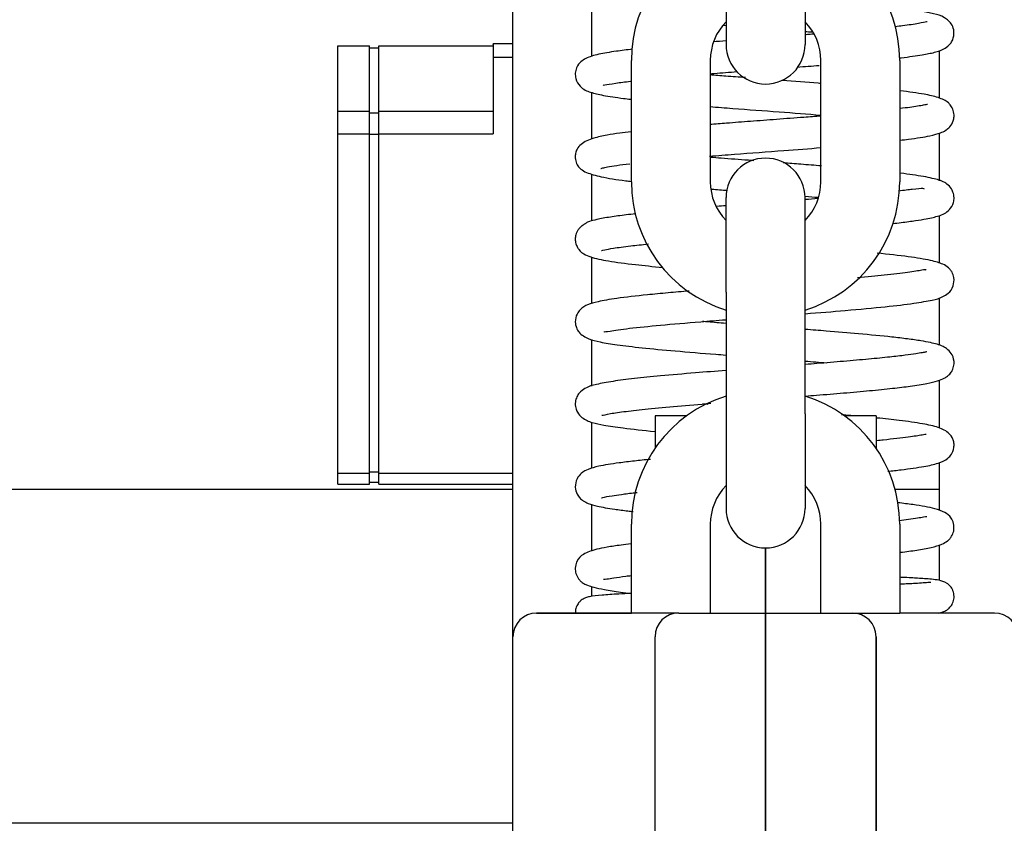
# Model space of a CAD drawing. Header units: millimetres. Extents: x 7592 to 10531, y 3981 to 6059.
# Tile 70 of 130: x 9405 to 9530, y 5307 to 5409. Entities that reach past the tile are written whole.
import ezdxf

# ---------------------------------------------------------------- set-up
doc = ezdxf.new("R2010")
doc.units = ezdxf.units.MM
doc.dimstyles.get("Standard").update_dxf_attribs({"dimtxt": 20, "dimasz": 10, "dimexe": 8, "dimexo": 8, "dimgap": 10, "dimtad": 0, "dimtih": 1, "dimtoh": 1, "dimdsep": 46, "dimtxsty": 'Standard', "dimcen": 0.09, "dimadec": 0, "dimazin": 0, "dimtfac": 1, "dimtofl": 0, "dimtmove": 0, "dimatfit": 3, "dimfxl": 0, "dimtolj": 1, "dimtzin": 0, "dimarcsym": 0})

# ---------------------------------------------------------------- blocks, each defined once
blk = doc.blocks.new('*D22')
at = {"color": 0, "lineweight": -2}
for p, q in [((9241.82, 5301.6), (9241.82, 4788.1)), ((9834.82, 5301.6), (9834.82, 4788.1)), ((9251.82, 4796.1), (9501.65, 4796.1)), ((9824.82, 4796.1), (9574.98, 4796.1))]:
    blk.add_line(p, q, dxfattribs=at)
at = {"color": 0, "lineweight": 18}
for points in [[(9251.82, 4797.76), (9251.82, 4794.43), (9241.82, 4796.1)], [(9824.82, 4797.76), (9824.82, 4794.43), (9834.82, 4796.1)]]:
    blk.add_solid(points, dxfattribs=at)
at = {"layer": 'Defpoints', "color": 0, "lineweight": 18}
for p in [(9241.82, 5309.6), (9834.82, 5309.6), (9834.82, 4796.1)]:
    blk.add_point(p, dxfattribs=at)
at = {"color": 0, "lineweight": 18, "insert": (9538.32, 4796.1), "char_height": 20, "attachment_point": 5}
blk.add_mtext('\\A1;593', dxfattribs=at)
blk = doc.blocks.new('*D23')
at = {"color": 0, "lineweight": -2}
for p, q in [((9241.82, 5301.24), (9241.82, 4899.51)), ((9499.97, 5205.81), (9499.97, 4899.51)), ((9251.82, 4907.51), (9334.22, 4907.51)), ((9489.97, 4907.51), (9407.56, 4907.51))]:
    blk.add_line(p, q, dxfattribs=at)
at = {"color": 0, "lineweight": 18}
for points in [[(9251.82, 4909.17), (9251.82, 4905.84), (9241.82, 4907.51)], [(9489.97, 4909.17), (9489.97, 4905.84), (9499.97, 4907.51)]]:
    blk.add_solid(points, dxfattribs=at)
at = {"layer": 'Defpoints', "color": 0, "lineweight": 18}
for p in [(9241.82, 5309.24), (9499.97, 5213.81), (9499.97, 4907.51)]:
    blk.add_point(p, dxfattribs=at)
at = {"color": 0, "lineweight": 18, "insert": (9370.89, 4907.51), "char_height": 20, "attachment_point": 5}
blk.add_mtext('\\A1;258', dxfattribs=at)

msp = doc.modelspace()

# ---------------------------------------------------------------- linework, layer by layer
at = {"linetype": 'Continuous'}
for p, q in [((9467.966, 5330.742), (9467.966, 5423.744)), ((9494.966, 5417.796), (9494.966, 5405.796)), ((9504.966, 5417.796), (9504.966, 5405.796)), ((9477.966, 5404.277), (9477.966, 5410.19)), ((9445.766, 5397.336), (9445.766, 5405.638)), ((9445.766, 5405.638), (9449.766, 5405.638)), ((9449.766, 5397.336), (9449.766, 5405.638)), ((9450.966, 5397.336), (9450.966, 5405.638)), ((9450.966, 5405.638), (9465.466, 5405.638)), ((9465.466, 5405.795), (9465.466, 5405.904)), ((9467.966, 5405.904), (9465.466, 5405.904)), ((9465.466, 5405.795), (9465.466, 5404.819)), ((9449.766, 5405.368), (9450.966, 5405.368)), ((9465.466, 5404.819), (9465.466, 5402.277)), ((9467.966, 5404.168), (9465.466, 5404.168)), ((9521.966, 5405.045), (9521.966, 5399.026)), ((9482.966, 5388.396), (9482.966, 5403.796)), ((9492.966, 5403.796), (9492.966, 5388.396)), ((9506.966, 5388.396), (9506.966, 5403.796)), ((9516.966, 5403.796), (9516.966, 5388.396)), ((9465.466, 5402.277), (9465.466, 5394.476)), ((9477.966, 5393.839), (9477.966, 5399.716)), ((9445.766, 5397.336), (9449.766, 5397.336)), ((9445.766, 5394.476), (9445.766, 5397.336)), ((9449.766, 5394.476), (9449.766, 5397.336)), ((9449.766, 5397.133), (9450.966, 5397.133)), ((9450.966, 5394.476), (9450.966, 5397.336)), ((9450.966, 5397.336), (9465.466, 5397.336)), ((9445.766, 5394.476), (9449.766, 5394.476)), ((9445.766, 5351.455), (9445.766, 5394.476)), ((9449.766, 5351.455), (9449.766, 5394.476)), ((9449.766, 5394.46), (9450.966, 5394.46)), ((9450.966, 5394.476), (9465.466, 5394.476)), ((9450.966, 5351.455), (9450.966, 5394.476)), ((9521.966, 5394.566), (9521.966, 5388.537)), ((9477.966, 5383.448), (9477.966, 5389.389)), ((9494.966, 5374.396), (9494.966, 5386.396)), ((9504.966, 5374.396), (9504.966, 5386.396)), ((9521.966, 5384.115), (9521.966, 5378.09)), ((9477.966, 5372.973), (9477.966, 5378.845)), ((9494.966, 5374.396), (9494.966, 5358.996)), ((9504.966, 5358.996), (9504.966, 5374.396)), ((9521.966, 5373.7), (9521.966, 5367.704)), ((9477.966, 5362.513), (9477.966, 5368.398)), ((9521.966, 5363.254), (9521.966, 5357.187)), ((9485.966, 5358.746), (9485.966, 5354.64)), ((9489.969, 5358.746), (9485.966, 5358.746)), ((9494.966, 5358.996), (9494.966, 5346.996)), ((9504.966, 5358.996), (9504.966, 5346.996)), ((9513.966, 5358.746), (9509.963, 5358.746)), ((9513.966, 5358.746), (9513.966, 5354.514)), ((9477.966, 5352.094), (9477.966, 5357.928)), ((9521.966, 5352.811), (9521.966, 5346.759)), ((9445.766, 5350.06), (9445.766, 5351.455)), ((9445.766, 5351.455), (9449.766, 5351.455)), ((9449.766, 5351.634), (9450.966, 5351.634)), ((9449.766, 5350.06), (9449.766, 5351.455)), ((9450.966, 5350.06), (9450.966, 5351.455)), ((9450.966, 5351.455), (9467.966, 5351.455)), ((9467.971, 5349.395), (9335.52, 5349.395)), ((9445.766, 5350.06), (9449.766, 5350.06)), ((9449.766, 5350.33), (9450.966, 5350.33)), ((9450.966, 5350.06), (9467.966, 5350.06)), ((9521.965, 5349.395), (9516.385, 5349.395)), ((9477.966, 5341.591), (9477.966, 5347.505)), ((9482.966, 5333.746), (9482.966, 5344.996)), ((9492.966, 5344.996), (9492.966, 5333.746)), ((9506.966, 5333.746), (9506.966, 5344.996)), ((9516.966, 5344.996), (9516.966, 5333.746)), ((9499.966, 5336.764), (9499.966, 5341.996)), ((9499.966, 5341.996), (9499.966, 5336.764)), ((9521.966, 5342.374), (9521.966, 5337.887)), ((9477.966, 5335.854), (9477.966, 5337.095)), ((9499.966, 5333.746), (9499.966, 5336.764)), ((9499.966, 5336.764), (9499.966, 5333.746)), ((9482.966, 5333.746), (9470.966, 5333.746)), ((9470.966, 5333.746), (9482.966, 5333.746)), ((9488.966, 5333.746), (9482.966, 5333.746)), ((9488.966, 5333.746), (9499.966, 5333.746)), ((9488.966, 5333.746), (9499.966, 5333.746)), ((9499.966, 5330.746), (9499.966, 5333.746)), ((9499.966, 5333.746), (9510.966, 5333.746)), ((9499.966, 5333.746), (9499.966, 5330.746)), ((9510.966, 5333.746), (9516.966, 5333.746)), ((9528.966, 5333.746), (9516.966, 5333.746)), ((9528.966, 5333.746), (9516.966, 5333.746)), ((9521.966, 5333.775), (9521.966, 5333.742)), ((9467.966, 5266.764), (9467.966, 5330.746)), ((9485.966, 5271.04), (9485.966, 5330.746)), ((9499.966, 5271.04), (9499.966, 5330.746)), ((9499.966, 5330.746), (9499.966, 5271.04)), ((9513.966, 5271.04), (9513.966, 5330.746)), ((9513.966, 5330.746), (9513.966, 5271.04)), ((9467.971, 5307.096), (9336.866, 5307.096)), ((9467.971, 5307.096), (9336.866, 5307.096))]:
    msp.add_line(p, q, dxfattribs=at)
for centre, radius, start, end in [((9499.966, 5403.796), 17, 107.10281, 180), ((9499.966, 5403.796), 17, 0, 72.89719), ((9499.966, 5403.796), 7, 135.58218, 180), ((9499.966, 5403.796), 7, 0, 44.41782), ((9499.966, 5405.796), 5, 180, 270), ((9499.966, 5405.796), 5, 270, 0), ((9499.966, 5386.396), 5, 90, 180), ((9499.966, 5386.396), 5, 0, 90), ((9499.966, 5388.396), 17, 180, 252.89719), ((9499.966, 5388.396), 7, 180, 224.41782), ((9499.966, 5388.396), 7, 315.58218, 0), ((9499.966, 5388.396), 17, 287.10281, 0), ((9499.966, 5344.996), 17, 107.10281, 180), ((9499.966, 5344.996), 17, 0, 72.89719), ((9499.966, 5344.996), 7, 135.58218, 180), ((9499.966, 5344.996), 7, 0, 44.41782), ((9499.966, 5346.996), 5, 180, 270), ((9499.966, 5346.996), 5, 270, 0), ((9470.966, 5330.746), 3, 90, 180), ((9488.966, 5330.746), 3, 90, 180), ((9510.966, 5330.746), 3, 0, 90), ((9528.966, 5330.746), 3, 0, 90)]:
    msp.add_arc(centre, radius, start, end, dxfattribs=at)
for points, knots in [([(9516.945, 5404.103), (9517.016, 5404.112), (9518.103, 5404.242), (9519.783, 5404.476), (9521.349, 5404.787), (9522.532, 5405.141), (9523.324, 5405.807), (9523.722, 5406.378), (9523.94, 5407.453), (9523.577, 5408.373), (9523.198, 5408.808), (9522.362, 5409.413), (9521.243, 5409.73), (9519.608, 5410.046), (9517.518, 5410.329), (9515.932, 5410.505), (9515.417, 5410.56)], [0, 0, 0, 0, 0.0091093, 0.1402441, 0.2458502, 0.3464302, 0.4030336, 0.4340886, 0.4760291, 0.5136938, 0.5586261, 0.6006957, 0.7006595, 0.8074804, 0.9401089, 1, 1, 1, 1]), ([(9520.442, 5408.667), (9520.441, 5408.681), (9520.347, 5408.678), (9519.334, 5408.439), (9517.886, 5408.238), (9516.742, 5408.1), (9516.429, 5408.064)], [0, 0, 0, 0, 0.1223771, 0.4490198, 0.8565364, 1, 1, 1, 1]), ([(9506.01, 5407.112), (9505.884, 5407.102), (9505.536, 5407.075), (9505.186, 5407.047), (9504.962, 5407.03)], [0, 0, 0, 0, 0.3632446, 1, 1, 1, 1]), ([(9483.12, 5405.207), (9482.372, 5405.121), (9480.736, 5404.914), (9478.823, 5404.604), (9477.392, 5404.18), (9476.571, 5403.657), (9476.066, 5403.093), (9475.821, 5402.195), (9475.921, 5401.231), (9476.655, 5400.182), (9477.817, 5399.711), (9479.372, 5399.347), (9481.267, 5399.061), (9482.579, 5398.9), (9482.899, 5398.863)], [0, 0, 0, 0, 0.0972669, 0.2306937, 0.3534876, 0.4120926, 0.4692235, 0.4984753, 0.5277751, 0.5864359, 0.6991755, 0.8212254, 0.9577533, 1, 1, 1, 1]), ([(9503.955, 5402.941), (9503.959, 5402.942), (9504.912, 5403.015), (9505.854, 5403.088), (9506.772, 5403.161)], [0, 0, 0, 0, 0.0045615, 1, 1, 1, 1]), ([(9497.42, 5401.603), (9496.586, 5401.666), (9495.065, 5401.783), (9493.581, 5401.899), (9492.916, 5401.952)], [0, 0, 0, 0, 0.5441587, 1, 1, 1, 1]), ([(9492.927, 5402.096), (9493.11, 5402.111), (9494.235, 5402.2), (9495.389, 5402.29), (9496.367, 5402.365)], [0, 0, 0, 0, 0.1625797, 1, 1, 1, 1]), ([(9479.38, 5400.677), (9479.401, 5400.652), (9479.62, 5400.673), (9480.765, 5400.888), (9482.158, 5401.074), (9482.861, 5401.158)], [0, 0, 0, 0, 0.2084965, 0.6455949, 1, 1, 1, 1]), ([(9506.98, 5400.869), (9506.871, 5400.878), (9505.272, 5401.006), (9503.617, 5401.133), (9502.063, 5401.251)], [0, 0, 0, 0, 0.0688128, 1, 1, 1, 1]), ([(9516.999, 5393.668), (9517.379, 5393.714), (9518.845, 5393.897), (9520.67, 5394.173), (9522.059, 5394.574), (9522.657, 5394.802), (9523.364, 5395.376), (9523.739, 5396.005), (9523.885, 5396.723), (9523.79, 5397.473), (9523.464, 5398.069), (9522.997, 5398.557), (9522.577, 5398.796), (9521.619, 5399.19), (9519.976, 5399.542), (9518.164, 5399.797), (9516.998, 5399.936)], [0, 0, 0, 0, 0.0522651, 0.2105641, 0.3243703, 0.3939595, 0.4272314, 0.4698847, 0.4958374, 0.5285466, 0.5594448, 0.5867829, 0.6461962, 0.7143417, 0.8398678, 1, 1, 1, 1]), ([(9492.927, 5397.939), (9493.876, 5397.863), (9496.75, 5397.64), (9501.568, 5397.279), (9505.285, 5396.995), (9507.001, 5396.858)], [0, 0, 0, 0, 0.208657, 0.6179738, 1, 1, 1, 1]), ([(9520.479, 5398.208), (9520.477, 5398.21), (9520.424, 5398.203), (9519.961, 5398.106), (9518.674, 5397.889), (9517.442, 5397.732), (9516.988, 5397.678)], [0, 0, 0, 0, 0.0420525, 0.3416483, 0.7774802, 1, 1, 1, 1]), ([(9506.981, 5396.743), (9506.276, 5396.687), (9504.429, 5396.542), (9501.43, 5396.314), (9498.121, 5396.065), (9495.297, 5395.85), (9493.603, 5395.718), (9492.911, 5395.663)], [0, 0, 0, 0, 0.1569807, 0.4037609, 0.6341655, 0.848072, 1, 1, 1, 1]), ([(9482.939, 5394.745), (9482.433, 5394.686), (9481.336, 5394.549), (9479.745, 5394.312), (9478.349, 5394.006), (9477.275, 5393.605), (9476.591, 5393.201), (9476.146, 5392.709), (9475.892, 5392.105), (9475.826, 5391.371), (9475.997, 5390.764), (9476.285, 5390.262), (9476.613, 5389.947), (9477.434, 5389.466), (9479.108, 5389.01), (9481.253, 5388.659), (9482.699, 5388.472), (9482.925, 5388.444)], [0, 0, 0, 0, 0.0659703, 0.1498488, 0.2523173, 0.3147114, 0.3848568, 0.4449835, 0.4767696, 0.4993078, 0.5276935, 0.5459121, 0.5955264, 0.6737817, 0.8123962, 0.9712682, 1, 1, 1, 1]), ([(9492.876, 5391.648), (9493.903, 5391.73), (9496.989, 5391.97), (9501.825, 5392.332), (9505.472, 5392.613), (9507.004, 5392.735)], [0, 0, 0, 0, 0.22674, 0.664034, 1, 1, 1, 1]), ([(9479.115, 5390.1), (9479.116, 5390.099), (9479.14, 5390.104), (9479.334, 5390.155), (9479.949, 5390.292), (9481.082, 5390.484), (9482.161, 5390.628), (9482.771, 5390.702)], [0, 0, 0, 0, 0.0361109, 0.2026834, 0.426567, 0.7080158, 1, 1, 1, 1]), ([(9498.479, 5391.075), (9498.248, 5391.092), (9496.857, 5391.196), (9494.998, 5391.336), (9493.419, 5391.458), (9492.956, 5391.494)], [0, 0, 0, 0, 0.1228303, 0.7394435, 1, 1, 1, 1]), ([(9507.044, 5390.421), (9506.185, 5390.49), (9504.577, 5390.615), (9502.938, 5390.74), (9502.189, 5390.797)], [0, 0, 0, 0, 0.5449663, 1, 1, 1, 1]), ([(9516.049, 5383.116), (9516.427, 5383.158), (9517.482, 5383.28), (9518.954, 5383.475), (9520.597, 5383.744), (9521.794, 5384.03), (9522.541, 5384.317), (9523.235, 5384.766), (9523.768, 5385.553), (9523.887, 5386.451), (9523.721, 5387.239), (9523.211, 5387.954), (9522.354, 5388.521), (9521.198, 5388.853), (9519.162, 5389.222), (9517.61, 5389.423), (9517.076, 5389.487)], [0, 0, 0, 0, 0.0467293, 0.1353349, 0.2122418, 0.3305877, 0.4020558, 0.4533392, 0.5010666, 0.5249762, 0.5549553, 0.5975528, 0.649684, 0.7829328, 0.9295058, 1, 1, 1, 1]), ([(9520.11, 5387.483), (9520.076, 5387.522), (9519.841, 5387.571), (9518.937, 5387.49), (9517.505, 5387.303), (9516.831, 5387.221)], [0, 0, 0, 0, 0.1995983, 0.6708333, 1, 1, 1, 1]), ([(9483.513, 5384.347), (9483.098, 5384.301), (9481.931, 5384.164), (9480.166, 5383.925), (9478.623, 5383.646), (9477.7, 5383.398), (9477.264, 5383.206), (9477.132, 5383.105), (9477.026, 5383.027), (9476.927, 5382.963), (9476.825, 5382.896), (9476.744, 5382.84), (9476.656, 5382.774), (9476.473, 5382.626), (9476.253, 5382.393), (9476.042, 5382.032), (9475.919, 5381.678), (9475.853, 5381.315), (9475.853, 5380.804), (9476.019, 5380.246), (9476.519, 5379.491), (9476.971, 5379.237), (9477.998, 5378.761), (9480.024, 5378.339), (9483.123, 5377.932), (9485.695, 5377.675), (9486.927, 5377.561)], [0, 0, 0, 0, 0.0434192, 0.1272548, 0.2219975, 0.2971747, 0.3526068, 0.3811339, 0.3912742, 0.3990102, 0.4021775, 0.4050422, 0.4077861, 0.4106112, 0.42204, 0.4315617, 0.4405377, 0.4502416, 0.4667946, 0.4913162, 0.5065821, 0.5613524, 0.6309586, 0.7535188, 0.8902729, 1, 1, 1, 1]), ([(9479.19, 5379.703), (9479.195, 5379.703), (9479.256, 5379.721), (9479.583, 5379.791), (9480.696, 5380.003), (9482.597, 5380.259), (9484.302, 5380.444), (9485.115, 5380.526)], [0, 0, 0, 0, 0.0361192, 0.2083437, 0.44946, 0.7582141, 1, 1, 1, 1]), ([(9505.003, 5371.688), (9506.758, 5371.825), (9510.413, 5372.116), (9515.133, 5372.552), (9518.746, 5372.971), (9521.131, 5373.416), (9522.164, 5373.669), (9523.13, 5374.24), (9523.774, 5375.006), (9523.902, 5376.174), (9523.653, 5376.871), (9523.334, 5377.325), (9522.961, 5377.688), (9522.344, 5378.035), (9520.858, 5378.477), (9518.147, 5378.922), (9515.55, 5379.214), (9514.088, 5379.36)], [0, 0, 0, 0, 0.1047623, 0.2244976, 0.3306811, 0.4233705, 0.5028271, 0.5400839, 0.5783116, 0.6071883, 0.6265908, 0.6390763, 0.6521261, 0.7037447, 0.7881234, 0.8916896, 1, 1, 1, 1]), ([(9520.315, 5377.224), (9520.29, 5377.287), (9519.876, 5377.206), (9518.096, 5376.927), (9515.207, 5376.583), (9512.835, 5376.356), (9511.615, 5376.247)], [0, 0, 0, 0, 0.2213485, 0.4797827, 0.7509435, 1, 1, 1, 1]), ([(9490.286, 5374.56), (9489.369, 5374.483), (9487.523, 5374.323), (9484.283, 5374.013), (9481.165, 5373.654), (9478.758, 5373.237), (9477.516, 5372.892), (9476.649, 5372.454), (9476.024, 5371.639), (9475.775, 5370.792), (9476.007, 5369.79), (9476.509, 5369.064), (9477.487, 5368.464), (9479.122, 5368.055), (9481.107, 5367.74), (9484.305, 5367.358), (9488.514, 5366.962), (9492.275, 5366.655), (9494.511, 5366.481), (9494.933, 5366.448)], [0, 0, 0, 0, 0.0531848, 0.1105004, 0.2116657, 0.2951817, 0.3609491, 0.4114851, 0.4324582, 0.4588892, 0.4765191, 0.4981146, 0.5647243, 0.6247687, 0.702492, 0.7871165, 0.8789155, 0.9773004, 1, 1, 1, 1]), ([(9479.478, 5369.432), (9479.479, 5369.43), (9479.529, 5369.366), (9479.993, 5369.455), (9481.255, 5369.644), (9483.211, 5369.9), (9486.549, 5370.239), (9490.89, 5370.607), (9493.835, 5370.838), (9494.917, 5370.921)], [0, 0, 0, 0, 0.0042159, 0.1717227, 0.2764456, 0.3903302, 0.6235381, 0.8643761, 1, 1, 1, 1]), ([(9494.915, 5370.462), (9494.162, 5370.52), (9493.18, 5370.597), (9492.223, 5370.675), (9491.992, 5370.693)], [0, 0, 0, 0, 0.7572307, 1, 1, 1, 1]), ([(9504.999, 5361.246), (9505.473, 5361.283), (9507.13, 5361.414), (9509.938, 5361.643), (9513.201, 5361.934), (9516.025, 5362.22), (9518.475, 5362.52), (9520.382, 5362.825), (9521.729, 5363.142), (9522.522, 5363.445), (9522.977, 5363.723), (9523.343, 5364.038), (9523.73, 5364.661), (9523.924, 5365.509), (9523.705, 5366.448), (9523.022, 5367.229), (9522.362, 5367.589), (9521.754, 5367.804), (9520.834, 5368.034), (9519.631, 5368.255), (9518.01, 5368.488), (9515.483, 5368.787), (9512.059, 5369.119), (9508.227, 5369.44), (9505.876, 5369.625), (9504.973, 5369.695)], [0, 0, 0, 0, 0.0235985, 0.0832287, 0.1458465, 0.2076031, 0.2631694, 0.3275563, 0.3808643, 0.4229946, 0.4471921, 0.4677269, 0.4816881, 0.498258, 0.5265245, 0.5491774, 0.5762326, 0.6154679, 0.6512017, 0.6945537, 0.744764, 0.7936916, 0.88097, 0.9549214, 1, 1, 1, 1]), ([(9520.407, 5366.836), (9520.387, 5366.845), (9520.244, 5366.804), (9519.826, 5366.741), (9518.996, 5366.601), (9517.66, 5366.417), (9515.693, 5366.186), (9513.066, 5365.923), (9509.937, 5365.646), (9507.162, 5365.421), (9505.494, 5365.291), (9504.992, 5365.252)], [0, 0, 0, 0, 0.0650168, 0.1472801, 0.2456885, 0.3604174, 0.4915573, 0.6391184, 0.7917975, 0.9378291, 1, 1, 1, 1]), ([(9494.947, 5364.489), (9493.631, 5364.387), (9490.714, 5364.157), (9486.741, 5363.814), (9483.275, 5363.462), (9480.549, 5363.124), (9478.433, 5362.71), (9477.382, 5362.448), (9476.454, 5361.796), (9476.04, 5361.172), (9475.831, 5360.535), (9475.877, 5359.738), (9476.196, 5359.012), (9476.87, 5358.32), (9478.044, 5357.853), (9479.496, 5357.552), (9482.011, 5357.171), (9484.459, 5356.908), (9485.952, 5356.764)], [0, 0, 0, 0, 0.0776966, 0.1753606, 0.2609336, 0.344494, 0.4282203, 0.51124, 0.5504129, 0.5699131, 0.5895882, 0.6092347, 0.6274882, 0.6629695, 0.7314484, 0.8017788, 0.8908473, 1, 1, 1, 1]), ([(9479.225, 5358.816), (9479.228, 5358.811), (9479.311, 5358.813), (9480.212, 5359.031), (9482.154, 5359.299), (9485.062, 5359.633), (9488.725, 5359.975), (9491.567, 5360.21), (9493.044, 5360.328)], [0, 0, 0, 0, 0.0295018, 0.2157847, 0.403932, 0.5928443, 0.7962456, 1, 1, 1, 1]), ([(9492.643, 5360.196), (9492.511, 5360.207), (9492.308, 5360.223), (9492.105, 5360.24), (9492.033, 5360.245)], [0, 0, 0, 0, 0.6442247, 1, 1, 1, 1]), ([(9511.077, 5358.748), (9510.667, 5358.784), (9510.169, 5358.827), (9509.662, 5358.87), (9509.579, 5358.877)], [0, 0, 0, 0, 0.8365759, 1, 1, 1, 1]), ([(9515.443, 5351.712), (9516.035, 5351.775), (9517.76, 5351.97), (9520.048, 5352.303), (9521.778, 5352.668), (9522.891, 5353.17), (9523.508, 5353.797), (9523.847, 5354.498), (9523.857, 5355.332), (9523.641, 5356.041), (9523.097, 5356.716), (9521.902, 5357.32), (9519.875, 5357.76), (9517.25, 5358.128), (9515.074, 5358.365), (9514.061, 5358.467)], [0, 0, 0, 0, 0.061461, 0.1879414, 0.2966708, 0.387657, 0.4269284, 0.464412, 0.4842002, 0.5056297, 0.5556983, 0.6637522, 0.7765392, 0.9026026, 1, 1, 1, 1]), ([(9520.334, 5356.376), (9520.293, 5356.42), (9519.817, 5356.287), (9518.086, 5356.034), (9515.878, 5355.772), (9514.342, 5355.616), (9514.058, 5355.587)], [0, 0, 0, 0, 0.2311807, 0.5487608, 0.9186923, 1, 1, 1, 1]), ([(9485.385, 5353.227), (9484.671, 5353.156), (9483.252, 5353.007), (9480.926, 5352.722), (9478.909, 5352.395), (9477.586, 5352.024), (9476.768, 5351.651), (9476.026, 5350.823), (9475.766, 5349.778), (9476.022, 5348.865), (9476.5, 5348.225), (9476.949, 5347.895), (9477.584, 5347.583), (9478.758, 5347.252), (9480.449, 5346.955), (9482.136, 5346.733), (9482.979, 5346.634), (9483.209, 5346.607)], [0, 0, 0, 0, 0.0739158, 0.1549433, 0.2900392, 0.389363, 0.4613261, 0.5016215, 0.5443316, 0.5775157, 0.6001529, 0.6356397, 0.694053, 0.7790668, 0.8994517, 0.9732156, 1, 1, 1, 1]), ([(9479.172, 5348.345), (9479.173, 5348.326), (9479.426, 5348.434), (9480.246, 5348.572), (9481.724, 5348.798), (9482.876, 5348.94), (9483.598, 5349.022), (9483.683, 5349.031)], [0, 0, 0, 0, 0.1562903, 0.4995665, 0.7178819, 0.967319, 1, 1, 1, 1]), ([(9517.054, 5341.445), (9517.796, 5341.533), (9519.204, 5341.719), (9521.005, 5342.049), (9522.235, 5342.403), (9522.915, 5342.789), (9523.237, 5343.051), (9523.597, 5343.521), (9523.88, 5344.186), (9523.829, 5345.203), (9523.373, 5346.01), (9522.627, 5346.586), (9521.207, 5347.081), (9519.287, 5347.408), (9517.405, 5347.65), (9516.718, 5347.732)], [0, 0, 0, 0, 0.1015449, 0.208573, 0.3152557, 0.390787, 0.4227663, 0.4413246, 0.469589, 0.5083924, 0.5494896, 0.6297326, 0.7354568, 0.9103697, 1, 1, 1, 1]), ([(9520.399, 5345.926), (9520.393, 5345.933), (9520.338, 5345.953), (9519.876, 5345.867), (9518.69, 5345.683), (9517.305, 5345.506), (9516.87, 5345.454)], [0, 0, 0, 0, 0.0756482, 0.3079161, 0.8003464, 1, 1, 1, 1]), ([(9482.935, 5342.517), (9482.488, 5342.465), (9481.386, 5342.329), (9479.906, 5342.109), (9478.263, 5341.791), (9476.991, 5341.296), (9476.152, 5340.709), (9475.813, 5339.512), (9475.913, 5338.71), (9476.22, 5338.113), (9476.555, 5337.761), (9476.766, 5337.59), (9476.997, 5337.446), (9477.455, 5337.239), (9478.252, 5336.998), (9479.579, 5336.713), (9481.225, 5336.454), (9482.492, 5336.29), (9482.974, 5336.231)], [0, 0, 0, 0, 0.0584605, 0.1512302, 0.2333384, 0.3660371, 0.4570838, 0.48965, 0.5155687, 0.5461763, 0.5694953, 0.5851523, 0.6188802, 0.6713288, 0.7423164, 0.8316129, 0.9389586, 1, 1, 1, 1]), ([(9479.429, 5338.06), (9479.439, 5338.048), (9479.505, 5338.019), (9479.841, 5338.069), (9480.739, 5338.213), (9481.875, 5338.373), (9482.699, 5338.475), (9482.923, 5338.502)], [0, 0, 0, 0, 0.079642, 0.3088239, 0.5788405, 0.8901158, 1, 1, 1, 1]), ([(9521.822, 5333.745), (9521.823, 5333.745), (9522.057, 5333.77), (9522.273, 5333.841), (9522.649, 5333.954), (9523.077, 5334.222), (9523.456, 5334.581), (9523.776, 5335.154), (9523.895, 5335.855), (9523.772, 5336.474), (9523.559, 5336.896), (9523.287, 5337.26), (9522.725, 5337.709), (9521.882, 5337.934), (9521.109, 5338.018), (9520.187, 5338.097), (9519.307, 5338.155), (9518.371, 5338.209), (9517.598, 5338.249), (9517.088, 5338.273), (9516.986, 5338.278)], [0, 0, 0, 0, 0.00027, 0.0899982, 0.1488139, 0.1707202, 0.1977216, 0.231054, 0.2659581, 0.3008059, 0.3194348, 0.3389496, 0.3821936, 0.5028877, 0.6379578, 0.7375358, 0.8214537, 0.8905516, 0.9783673, 1, 1, 1, 1]), ([(9520.922, 5337.628), (9520.921, 5337.629), (9520.91, 5337.644), (9520.722, 5337.628), (9519.995, 5337.563), (9518.821, 5337.484), (9517.745, 5337.426), (9517.026, 5337.392)], [0, 0, 0, 0, 0.0130081, 0.220555, 0.4451389, 0.669005, 1, 1, 1, 1]), ([(9482.978, 5336.233), (9482.409, 5336.207), (9480.966, 5336.135), (9479.127, 5336.016), (9477.923, 5335.898), (9477.22, 5335.705), (9476.858, 5335.542), (9476.502, 5335.273), (9476.163, 5334.893), (9475.899, 5334.359), (9475.872, 5333.945), (9475.889, 5333.745)], [0, 0, 0, 0, 0.1538929, 0.4190613, 0.6936149, 0.7884775, 0.8608498, 0.890512, 0.9195514, 0.9631388, 1, 1, 1, 1])]:
    msp.add_open_spline(points, degree=3, knots=knots, dxfattribs=at)
for points in [[(9494.629, 5408.25), (9494.738, 5408.241), (9494.848, 5408.233), (9494.957, 5408.224)], [(9504.985, 5407.46), (9505.273, 5407.438), (9505.559, 5407.415), (9505.843, 5407.393)], [(9494.954, 5406.268), (9494.406, 5406.225), (9493.862, 5406.183), (9493.324, 5406.14)], [(9493.152, 5387.478), (9493.803, 5387.426), (9494.462, 5387.374), (9495.127, 5387.323)], [(9504.962, 5386.573), (9505.53, 5386.529), (9506.093, 5386.484), (9506.648, 5386.44)], [(9506.604, 5386.271), (9506.069, 5386.228), (9505.526, 5386.185), (9504.978, 5386.143)], [(9494.953, 5385.372), (9494.559, 5385.341), (9494.168, 5385.31), (9493.779, 5385.279)], [(9504.971, 5365.683), (9505.899, 5365.611), (9506.811, 5365.539), (9507.7, 5365.467)]]:
    msp.add_open_spline(points, degree=3, dxfattribs=at)

# ---------------------------------------------------------------- dimensions: what is measured, and where the dimension line sits
at = {"lineweight": 18}
dim = msp.add_linear_dim(base=(9834.816, 4796.095), p1=(9241.816, 5309.596), p2=(9834.816, 5309.596), dimstyle='Standard', dxfattribs=at)
dim.commit()
dim.dimension.update_dxf_attribs({"geometry": '*D22', "text_midpoint": (9538.316, 4796.095)})
dim = msp.add_linear_dim(base=(9499.966, 4907.507), p1=(9241.816, 5309.243), p2=(9499.966, 5213.814), text='258', dimstyle='Standard', dxfattribs=at)
dim.commit()
dim.dimension.update_dxf_attribs({"geometry": '*D23', "text_midpoint": (9370.891, 4907.507)})

doc.saveas('drawing.dxf')
